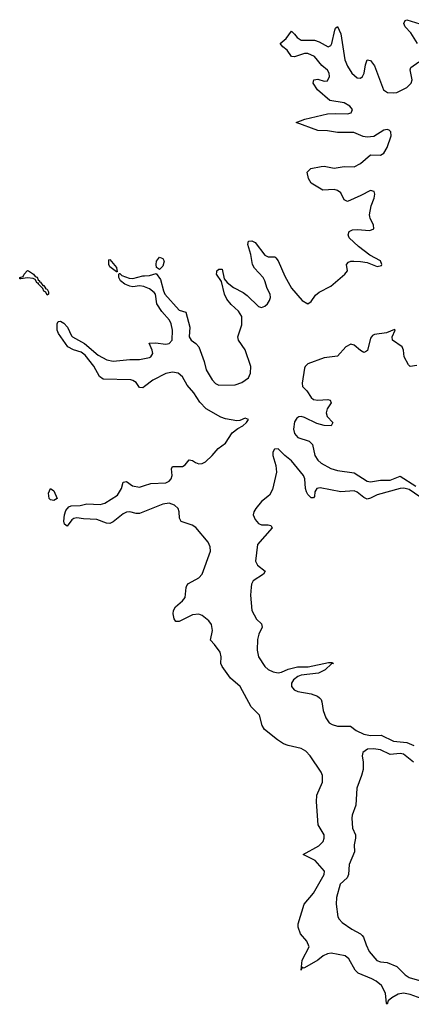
# Model space of a CAD drawing. Header units: inches. Extents: x 2535814 to 2694957, y 540737 to 728403.
# Tile 35 of 106: x 2589243 to 2591617, y 625222 to 631194. Entities that reach past the tile are written whole.
import ezdxf

# ---------------------------------------------------------------- set-up
doc = ezdxf.new("R2010")
doc.units = ezdxf.units.IN
doc.header["$MEASUREMENT"] = 0
for name, color, linetype in [('C5682', 7, 'Continuous'), ('C5692', 7, 'Continuous'), ('C5693', 7, 'Continuous')]:
    doc.layers.add(name, color=color, linetype=linetype)

msp = doc.modelspace()

# ---------------------------------------------------------------- linework, layer by layer
at = {"layer": 'C5682', "color": 5, "elevation": 20}
for points in [[(2589830, 629664), (2589790, 629695.1), (2589783.1, 629710), (2589783.3, 629736.7), (2589790, 629739.1), (2589830, 629690.5), (2589834.8, 629665.2)], [(2589410, 629523.7), (2589400.9, 629540.9), (2589390, 629547.3), (2589383.5, 629563.5), (2589357.2, 629590), (2589356.5, 629596.5), (2589350, 629596), (2589337.6, 629617.6), (2589324.4, 629624.4), (2589290, 629628.4), (2589250, 629622), (2589243.1, 629623.1), (2589244, 629630), (2589263.7, 629636.3), (2589270, 629650.7), (2589290, 629673.4), (2589296, 629670), (2589326, 629650), (2589336.1, 629636.1), (2589350, 629631.8), (2589356, 629616), (2589364, 629610), (2589363.5, 629603.5), (2589370, 629602.8), (2589382.5, 629582.5), (2589390, 629582), (2589402.4, 629562.4), (2589410, 629559.1), (2589417.5, 629542.5), (2589417.3, 629530)], [(2589450, 628277), (2589430, 628282), (2589420.9, 628290), (2589418, 628322), (2589429.2, 628350), (2589450, 628337.3), (2589470, 628289.2)]]:
    msp.add_lwpolyline(points, close=True, dxfattribs=at)
for points in [[(2590000, 629573.8), (2589995.6, 629575.5), (2589970, 629579), (2589930, 629574.6), (2589910, 629577.4), (2589879.7, 629590), (2589854.3, 629610), (2589844.4, 629630), (2589844, 629650), (2589845.2, 629654.8), (2589850, 629654), (2589862.5, 629642.5), (2589906.5, 629626.5), (2589930, 629624.2), (2589990, 629639.6), (2590000, 629640.3)], [(2590000, 628968.6), (2589990, 628960.7), (2589970, 628963.5), (2589950, 628992.6), (2589930, 629006.4), (2589916.2, 629010), (2589750, 629013.8), (2589727.6, 629030), (2589692.6, 629092.6), (2589640, 629160), (2589616.7, 629176.7), (2589570, 629190.8), (2589534, 629210), (2589478.9, 629290), (2589470.8, 629310), (2589471.2, 629348.8), (2589476.5, 629363.5), (2589490, 629366.4), (2589510, 629353.6), (2589533.5, 629330), (2589556.3, 629276.3), (2589563, 629270), (2589635.3, 629230), (2589718.4, 629158.4), (2589772, 629130), (2589810, 629122), (2589910, 629133.9), (2589970, 629133.5), (2590000, 629139)], [(2590000, 628211.9), (2589970, 628199.8), (2589950, 628199.9), (2589910, 628209.8), (2589890, 628207.2), (2589870, 628197.8), (2589810, 628148.9), (2589790, 628138.5), (2589770, 628139.8), (2589710, 628163.5), (2589630, 628166.8), (2589590, 628173.6), (2589571, 628169), (2589559.5, 628160.5), (2589530, 628122.7), (2589514.8, 628134.8), (2589511.6, 628151.6), (2589515.6, 628190), (2589523, 628217), (2589540.2, 628239.8), (2589554.7, 628245.3), (2589610, 628247.9), (2589650, 628258.3), (2589730, 628253.2), (2589758.9, 628261.1), (2589835.7, 628310), (2589860.6, 628350), (2589871.3, 628388.7), (2589890, 628393.7), (2589926.8, 628366.8), (2589970, 628358.3), (2590000, 628368.2)]]:
    msp.add_lwpolyline(points, dxfattribs=at)
at = {"layer": 'C5692', "color": 5, "elevation": 20}
for points in [[(2590000, 629640.3), (2590030, 629642.3), (2590070, 629654.8), (2590097.2, 629617.2), (2590114.3, 629550), (2590123.5, 629530), (2590210, 629432.8), (2590250, 629421), (2590274.2, 629330), (2590269.6, 629269.6), (2590282.4, 629250), (2590311.6, 629230), (2590328.3, 629210), (2590361.3, 629121.3), (2590374, 629070), (2590410, 629010.2), (2590430, 628987.4), (2590450, 628976.8), (2590550, 628979.8), (2590590, 628992.8), (2590630, 629021.5), (2590642.9, 629050), (2590643.9, 629090), (2590610.6, 629190.6), (2590569.9, 629249.9), (2590565.5, 629270), (2590590, 629344), (2590590, 629392.8), (2590570, 629427), (2590526.2, 629466.2), (2590498.4, 629498.4), (2590484.8, 629530), (2590466, 629606), (2590437, 629650), (2590438, 629662), (2590439.3, 629670), (2590450, 629680.7), (2590470, 629681), (2590482.5, 629622.5), (2590500.3, 629600.3), (2590538.7, 629570), (2590598.6, 629538.6), (2590621.5, 629521.5), (2590690, 629454.6), (2590710, 629448.4), (2590730, 629457.2), (2590745.1, 629470), (2590758.6, 629490), (2590764.6, 629510), (2590761.8, 629530), (2590743.9, 629563.9), (2590730, 629609.6), (2590719, 629630), (2590666.9, 629686.8), (2590655.3, 629710), (2590645.3, 629770), (2590627.1, 629830), (2590630, 629850.6), (2590650, 629853.1), (2590670, 629843.1), (2590730, 629765.3), (2590750, 629756.1), (2590790, 629755.6), (2590796.5, 629750), (2590810, 629730.4), (2590850, 629638.9), (2590890, 629566), (2590956.5, 629490), (2590990, 629470.2), (2591010, 629485.3), (2591036.8, 629523.2), (2591058.4, 629541.6), (2591130, 629576.8), (2591215.3, 629650), (2591229.8, 629670), (2591225.4, 629710), (2591237.3, 629722.8), (2591251, 629729), (2591269.8, 629730.2), (2591310, 629726.5), (2591350, 629721.5), (2591410, 629697.4), (2591436.2, 629703.8), (2591439.6, 629710), (2591430, 629730.9), (2591366.5, 629766.5), (2591297.6, 629817.6), (2591241.3, 629870), (2591234.7, 629890), (2591239.6, 629910), (2591260.6, 629919.4), (2591290, 629921.5), (2591365.4, 629914.6), (2591390, 629925.6), (2591387.9, 629950), (2591368, 629988), (2591365.8, 630000)], [(2590000, 629139), (2590030, 629144.6), (2590039.1, 629150), (2590049.8, 629170), (2590046.2, 629190), (2590028.1, 629231.9), (2590065.8, 629234.2), (2590130, 629225.7), (2590150, 629230.2), (2590167, 629250), (2590170.4, 629310), (2590162.2, 629350), (2590150.8, 629370.8), (2590104.1, 629424.1), (2590075, 629470), (2590065.5, 629530), (2590059.2, 629539.2), (2590030, 629562), (2590000, 629573.8)], [(2591650, 629097.2), (2591610, 629089.7), (2591600.9, 629100.9), (2591574.2, 629150), (2591570.7, 629190), (2591562.7, 629210), (2591504, 629250), (2591500.5, 629270), (2591519.3, 629310), (2591514.5, 629314.5), (2591466.3, 629293.7), (2591394.7, 629285.3), (2591381.6, 629278.4), (2591370, 629262.9), (2591351.7, 629188.3), (2591340.6, 629179.4), (2591330, 629176), (2591310, 629186.8), (2591270, 629220.9), (2591250, 629226.5), (2591219.8, 629210), (2591170, 629153.7), (2591090, 629142.4), (2590990, 629105.7), (2590972.9, 629090), (2590970, 629080.9), (2590956.5, 628990), (2590957.7, 628970), (2590983.8, 628943.8), (2591010, 628902.3), (2591024.2, 628890), (2591050, 628886.4), (2591111.3, 628891.3), (2591126.2, 628886.2), (2591132.2, 628870), (2591106.4, 628833.6), (2591100.2, 628810), (2591107.5, 628787.5), (2591141.6, 628750), (2591130.8, 628730), (2591090, 628731.8), (2591044.9, 628744.9), (2590970, 628781.1), (2590950, 628786.6), (2590935.6, 628784.4), (2590923.4, 628776.6), (2590910, 628755.1), (2590904, 628710), (2590910, 628684.5), (2590930, 628660.7), (2590997.4, 628637.4), (2591017.9, 628617.9), (2591031.9, 628550), (2591050, 628522.5), (2591070, 628504.2), (2591130, 628470.9), (2591170, 628458.9), (2591270, 628445.9), (2591350, 628396), (2591370, 628391.3), (2591430, 628401.1), (2591490, 628400.5), (2591550, 628425.7), (2591644.1, 628364.1)], [(2590000, 628368.2), (2590039, 628381), (2590130, 628384.8), (2590150, 628395.9), (2590161.6, 628410), (2590167.1, 628430), (2590163.7, 628470), (2590170, 628483.1), (2590230, 628484.2), (2590245.9, 628494.1), (2590270, 628524.9), (2590290, 628520.8), (2590308, 628508), (2590330, 628500.1), (2590350, 628502), (2590370, 628512.5), (2590409.9, 628550), (2590446, 628594), (2590490, 628626.5), (2590532.1, 628687.9), (2590566.1, 628713.9), (2590596.4, 628730), (2590618.3, 628750), (2590629.4, 628770), (2590610, 628776.5), (2590577.9, 628762.1), (2590558.7, 628761.3), (2590490, 628773.6), (2590462.9, 628782.9), (2590374, 628834), (2590334.9, 628874.9), (2590299.8, 628930), (2590258.2, 628978.2), (2590230, 629027.9), (2590204.5, 629050), (2590170, 629056.2), (2590130, 629047.3), (2590050, 629008.3), (2590000, 628968.6)], [(2591670, 628300.4), (2591605.1, 628345.1), (2591571.8, 628351.8), (2591550, 628350.8), (2591410, 628312), (2591370, 628291.2), (2591350, 628286.6), (2591330, 628295.6), (2591290, 628327.5), (2591270, 628335.9), (2591190, 628329.9), (2591065.7, 628354.3), (2591044.7, 628350), (2591032.8, 628330), (2591030, 628302), (2591025.2, 628294.8), (2591010, 628294), (2590990, 628313.7), (2590982.4, 628330), (2590976.3, 628350), (2590972.8, 628410), (2590963.6, 628430), (2590890, 628519.1), (2590849.9, 628549.9), (2590810, 628590.3), (2590787.6, 628590), (2590778.1, 628570), (2590778.3, 628550), (2590796.8, 628490), (2590801, 628450), (2590776, 628344), (2590758.3, 628310), (2590709.2, 628270.8), (2590674, 628230), (2590662.1, 628210), (2590659.2, 628190), (2590670, 628162.8), (2590690, 628138), (2590710, 628129.5), (2590750.1, 628130.1), (2590765.7, 628125.7), (2590772.8, 628112.8), (2590684, 628010), (2590671.9, 627910), (2590684.6, 627884.6), (2590731.8, 627850), (2590720.9, 627830), (2590659, 627790), (2590649.3, 627770.7), (2590646.9, 627753.1), (2590643.4, 627703.4), (2590649.5, 627610), (2590678.9, 627558.9), (2590708.5, 627530), (2590713.7, 627510), (2590692.9, 627467.1), (2590685.8, 627434.2), (2590682.4, 627370), (2590690.6, 627330), (2590730, 627271.6), (2590750, 627251.9), (2590779.5, 627239.5), (2590810, 627233.3), (2590830, 627236.3), (2590870, 627255.1), (2590928.3, 627268.3), (2590991.6, 627268.4), (2591114.7, 627294.7), (2591136.1, 627296.1), (2591146, 627290), (2591133.6, 627286.4), (2591094.9, 627250), (2591054.9, 627230), (2590950, 627217.9), (2590929, 627211), (2590902.6, 627190), (2590891.6, 627170), (2590891, 627150), (2590908.1, 627130), (2590930, 627118.4), (2591010, 627105.9), (2591048.9, 627090), (2591060, 627080), (2591070.2, 627070), (2591075.8, 627055.8), (2591083.8, 627003.8), (2591099.6, 626959.6), (2591120.2, 626930), (2591138.4, 626918.4), (2591170, 626908.4), (2591248.6, 626908.6), (2591283.3, 626883.3), (2591330, 626859.6), (2591370, 626852.1), (2591435.2, 626855.2), (2591510, 626819), (2591590, 626810.8), (2591632.2, 626792.2)], [(2591699.3, 625250), (2591610, 625281.6), (2591570, 625289.8), (2591536.7, 625283.3), (2591499.7, 625260.3), (2591476.1, 625243.9), (2591470, 625222), (2591466.3, 625226.3), (2591461.8, 625290), (2591436.1, 625336.1), (2591403.3, 625363.3), (2591377.2, 625377.1), (2591295.4, 625410), (2591277.4, 625430), (2591238.8, 625498.8), (2591215.4, 625515.4), (2591132.2, 625532.2), (2591110, 625528.6), (2591083.5, 625516.5), (2591050, 625489.1), (2590970, 625442.9), (2590961.5, 625441.5), (2590952.7, 625447.3), (2590949.6, 625429.6), (2590955.4, 625490), (2590998, 625570), (2590984, 625604), (2590946.3, 625650), (2590931.9, 625690), (2590932, 625710), (2590967.5, 625830), (2591024.8, 625895.1), (2591088.5, 626010), (2591091.5, 626030), (2591033.6, 626093.6), (2590962.7, 626130), (2591057.5, 626182.5), (2591082.3, 626210), (2591088.5, 626230), (2591088.3, 626250), (2591052, 626310), (2591041.6, 626450), (2591043.6, 626490), (2591078.5, 626570), (2591079.9, 626610), (2591070.8, 626630.8), (2591004.7, 626730), (2590977.9, 626757.9), (2590950, 626773.8), (2590870, 626791.2), (2590842, 626802), (2590805.2, 626825.2), (2590727.8, 626887.8), (2590712.8, 626912.8), (2590696.5, 626976.5), (2590646.4, 627026.4), (2590579.6, 627150), (2590521, 627201), (2590469.9, 627270), (2590463.1, 627290), (2590464.6, 627330), (2590457.7, 627357.7), (2590424.7, 627404.7), (2590399.7, 627430), (2590412.9, 627490), (2590405, 627525), (2590390, 627548), (2590350, 627580.8), (2590330, 627588.1), (2590290, 627583.4), (2590210, 627544.7), (2590190, 627542.9), (2590179.6, 627559.6), (2590172.7, 627590), (2590175.5, 627610), (2590187.1, 627632.9), (2590230.5, 627669.5), (2590245.8, 627690), (2590251.6, 627750), (2590257.1, 627762.9), (2590266.4, 627773.6), (2590330, 627809.5), (2590349.4, 627830.6), (2590399, 627970), (2590396.9, 627996.9), (2590384.8, 628024.8), (2590310, 628113.2), (2590288.4, 628128.4), (2590221.5, 628150), (2590211.6, 628170), (2590209.9, 628210), (2590203.7, 628230), (2590182.4, 628250), (2590150, 628261.1), (2590110, 628256.1), (2590000, 628211.9)], [(2591630, 626691.2), (2591570, 626739.1), (2591550, 626743.6), (2591490, 626737.6), (2591430, 626764.7), (2591388.9, 626771.1), (2591350.8, 626769.2), (2591322.8, 626750), (2591319.7, 626730), (2591326, 626690), (2591325.4, 626645.4), (2591316.3, 626610), (2591286.5, 626533.5), (2591281.9, 626430), (2591258.4, 626370), (2591256.3, 626350), (2591260.6, 626290), (2591279.3, 626250), (2591279.8, 626230), (2591271.5, 626190), (2591273.5, 626146.5), (2591241.5, 626070), (2591237.5, 626010), (2591228.8, 625990), (2591186.9, 625950), (2591163.5, 625870), (2591162.5, 625830), (2591172.8, 625752.8), (2591179, 625739), (2591198.9, 625718.9), (2591257.1, 625677.1), (2591308.9, 625650), (2591319.6, 625639.6), (2591328.3, 625630), (2591343, 625583), (2591362.5, 625542.5), (2591408.3, 625488.3), (2591430, 625479.1), (2591470, 625475), (2591530, 625451.3), (2591581, 625401), (2591605.1, 625385.1), (2591667, 625367)]]:
    msp.add_lwpolyline(points, dxfattribs=at)
msp.add_lwpolyline([(2590090, 629678.7), (2590072.3, 629690), (2590069.8, 629709.8), (2590073.3, 629730), (2590090, 629753), (2590110, 629745.5), (2590118.9, 629730), (2590110, 629698.4)], close=True, dxfattribs=at)
at = {"layer": 'C5693', "color": 5, "elevation": 20}
for points in [[(2591655.4, 631050), (2591614.7, 631114.7), (2591580.4, 631150), (2591572.8, 631170), (2591579.3, 631190), (2591590, 631194), (2591670, 631168.6)], [(2591365.8, 630000), (2591364, 630010), (2591374.9, 630065.1), (2591392.2, 630112.2), (2591395.3, 630135.3), (2591392.3, 630152.3), (2591370, 630158.9), (2591312.1, 630127.9), (2591230, 630092.1), (2591210, 630100.5), (2591190, 630143), (2591170, 630159), (2591150, 630164.5), (2591080.9, 630160.9), (2591010, 630202.6), (2590993.8, 630230), (2590986.2, 630270), (2591008.5, 630291.5), (2591070, 630304.4), (2591090, 630305.2), (2591150, 630292.8), (2591210, 630303.7), (2591270, 630301.4), (2591310, 630322.3), (2591370, 630374), (2591430, 630373.2), (2591450, 630384), (2591470, 630418.6), (2591496.1, 630490), (2591493.9, 630513.9), (2591483.7, 630523.7), (2591470, 630528.3), (2591450, 630523.2), (2591390, 630486.2), (2591350, 630481), (2591324.6, 630484.6), (2591268.8, 630508.8), (2591170, 630509.2), (2591110, 630520.9), (2591050, 630522.8), (2590919.3, 630570), (2590972, 630590), (2591110, 630622), (2591154.8, 630625.2), (2591230, 630622.1), (2591253.3, 630630), (2591260.6, 630650), (2591244.8, 630670), (2591210, 630690.5), (2591123.3, 630703.3), (2591048.4, 630768.4), (2591023.1, 630810), (2591026, 630830), (2591050, 630832.5), (2591090, 630821.4), (2591110, 630823.2), (2591122.3, 630850), (2591120.2, 630870), (2591110, 630887.6), (2591075.6, 630915.6), (2591031.1, 630971.1), (2590990, 630989), (2590970, 630989.4), (2590910, 630969.2), (2590890, 630969.8), (2590864.2, 631010), (2590837.6, 631030), (2590822, 631050), (2590859.4, 631080.6), (2590890, 631123.8), (2590910, 631106.3), (2590925, 631085), (2590949.2, 631069.2), (2591030, 631069.1), (2591059.2, 631059.2), (2591112.3, 631030), (2591130, 631037.8), (2591136.5, 631050), (2591152.8, 631130), (2591158, 631142), (2591170, 631152.4), (2591190, 631108), (2591214, 630950), (2591230, 630912.9), (2591256.6, 630870), (2591290, 630841.4), (2591310, 630839.7), (2591321.2, 630850), (2591330.9, 630869.1), (2591338.9, 630921.1), (2591349.8, 630950.2), (2591370, 630946), (2591394.7, 630914.7), (2591447.9, 630767.9), (2591472.8, 630752.8), (2591510, 630749.5), (2591530, 630753.1), (2591590, 630783.2), (2591617, 630810), (2591623.4, 630830), (2591610.8, 630890), (2591615.1, 630905), (2591662.1, 630937.9)]]:
    msp.add_lwpolyline(points, dxfattribs=at)

doc.saveas('drawing.dxf')
